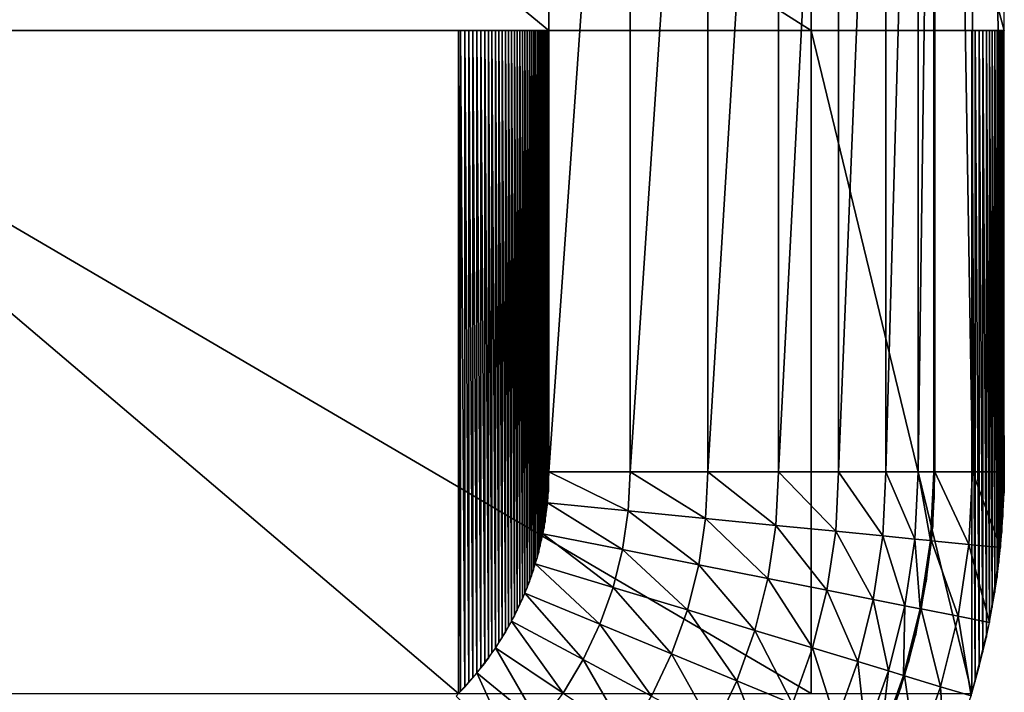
# Model space of a CAD drawing. Extents: x -100 to 100, y -50 to 50.
# Tile 14 of 19: x 75 to 100, y -36 to -18. Entities that reach past the tile are written whole.
import ezdxf

# ---------------------------------------------------------------- set-up
doc = ezdxf.new("R2010")
doc.units = 0

msp = doc.modelspace()

# ---------------------------------------------------------------- linework, layer by layer
at = {"layer": '1', "color": 254}
for points in [[(99.173718, -30, 9.444444), (98.201622, 30, 20.555556), (98.201622, -30, 20.555556)], [(99.173718, -30, 9.444444), (99.173718, 30, 9.444444), (98.201622, 30, 20.555556)], [(100, -30), (99.173718, 30, 9.444444), (99.173718, -30, 9.444444)], [(100, -30), (100, 30), (99.173718, 30, 9.444444)], [(65.679687, 0, 30), (65.679687, -18.567464, 30), (88.212028, -18.567464, 30)], [(65.679687, 0, 30), (88.212028, -18.567464, 30), (88.212028, 0, 30)], [(65.679687, 0), (65.679687, -18.567464), (95.000977, -18.567464)], [(65.679687, 0), (95.000977, -18.567464), (95.000977, 0)], [(88.212028, -30, 30), (90.315527, -30, 29.776262), (90.315527, 0, 29.776262)], [(88.212028, -30, 30), (90.315527, 0, 29.776262), (88.212028, 0, 30)], [(90.315527, -30, 29.776262), (92.324899, -30, 29.115059), (92.324899, 0, 29.115059)], [(90.315527, -30, 29.776262), (92.324899, 0, 29.115059), (90.315527, 0, 29.776262)], [(92.324899, -30, 29.115059), (94.15023, -30, 28.045978), (94.15023, 0, 28.045978)], [(92.324899, -30, 29.115059), (94.15023, 0, 28.045978), (92.324899, 0, 29.115059)], [(94.15023, -30, 28.045978), (95.70984, -30, 26.616858), (95.70984, 0, 26.616858)], [(94.15023, -30, 28.045978), (95.70984, 0, 26.616858), (94.15023, 0, 28.045978)], [(95.000977, 0), (95.000977, -18.567464), (100, -18.567464)], [(95.000977, 0), (100, -18.567464), (100, 0)], [(95.70984, -30, 26.616858), (96.933941, -30, 24.89165), (96.933941, 0, 24.89165)], [(95.70984, -30, 26.616858), (96.933941, 0, 24.89165), (95.70984, 0, 26.616858)], [(96.933941, -30, 24.89165), (97.767756, -30, 22.947552), (97.767756, 0, 22.947552)], [(96.933941, -30, 24.89165), (97.767756, 0, 22.947552), (96.933941, 0, 24.89165)], [(97.767756, -30, 22.947552), (98.173975, -30, 20.871557), (98.173975, 0, 20.871557)], [(97.767756, -30, 22.947552), (98.173975, 0, 20.871557), (97.767756, 0, 22.947552)], [(98.201622, -30, 20.555556), (98.173975, -18, 20.871557), (98.173975, -30, 20.871557)], [(98.201622, -30, 20.555556), (98.201622, -18, 20.555556), (98.173975, -18, 20.871557)], [(65.679687, -18.567464, 30), (65.679687, -35.742369, 30), (85.869965, -35.742369, 30)], [(65.679687, -18.567464, 30), (85.869965, -35.742369, 30), (85.869965, -18.567464, 30)], [(65.679687, -18.567464), (65.679687, -35.742369), (95.000977, -35.742369)], [(65.679687, -18.567464), (95.000977, -35.742369), (95.000977, -18.567464)], [(85.869965, -18.567464, 30), (85.869965, -35.742369, 30), (85.919669, -35.691653, 30)], [(85.869965, -18.567464, 30), (85.919669, -35.691653, 30), (85.919669, -18.567464, 30)], [(85.919669, -18.567464, 30), (85.919669, -35.691653, 30), (86.030275, -35.578656, 30)], [(85.919669, -18.567464, 30), (86.030275, -35.578656, 30), (86.030275, -18.567464, 30)], [(86.030275, -18.567464, 30), (86.030275, -35.574331, 30), (86.138557, -35.459272, 30)], [(86.030275, -18.567464, 30), (86.138557, -35.459272, 30), (86.138557, -18.567464, 30)], [(86.138557, -18.567464, 30), (86.138557, -35.45486, 30), (86.244474, -35.337794, 30)], [(86.138557, -18.567464, 30), (86.244474, -35.337794, 30), (86.244474, -18.567464, 30)], [(86.244474, -18.567464, 30), (86.244474, -35.333286, 30), (86.347983, -35.214267, 30)], [(86.244474, -18.567464, 30), (86.347983, -35.214267, 30), (86.347983, -18.567464, 30)], [(86.347983, -18.567464, 30), (86.347983, -35.209656, 30), (86.449044, -35.088737, 30)], [(86.347983, -18.567464, 30), (86.449044, -35.088737, 30), (86.449044, -18.567464, 30)], [(86.449044, -18.567464, 30), (86.449044, -35.084016, 30), (86.547619, -34.96125, 30)], [(86.449044, -18.567464, 30), (86.547619, -34.96125, 30), (86.547619, -18.567464, 30)], [(86.547619, -18.567464, 30), (86.547619, -34.956415, 30), (86.643671, -34.831862, 30)], [(86.547619, -18.567464, 30), (86.643671, -34.831862, 30), (86.643671, -18.567464, 30)], [(86.643671, -18.567464, 30), (86.643671, -34.826905, 30), (86.737161, -34.700625, 30)], [(86.643671, -18.567464, 30), (86.737161, -34.700625, 30), (86.737161, -18.567464, 30)], [(86.737161, -18.567464, 30), (86.737161, -34.695535, 30), (86.828053, -34.567591, 30)], [(86.737161, -18.567464, 30), (86.828053, -34.567591, 30), (86.828053, -18.567464, 30)], [(86.828053, -18.567464, 30), (86.828053, -34.562356, 30), (86.916311, -34.43281, 30)], [(86.828053, -18.567464, 30), (86.916311, -34.43281, 30), (86.916311, -18.567464, 30)], [(86.916311, -18.567464, 30), (86.916311, -34.42742, 30), (87.001902, -34.296331, 30)], [(86.916311, -18.567464, 30), (87.001902, -34.296331, 30), (87.001902, -18.567464, 30)], [(87.001902, -18.567464, 30), (87.001902, -34.290777, 30), (87.084795, -34.15821, 30)], [(87.001902, -18.567464, 30), (87.084795, -34.15821, 30), (87.084795, -18.567464, 30)], [(87.084795, -18.567464, 30), (87.084795, -34.152479, 30), (87.164958, -34.018503, 30)], [(87.084795, -18.567464, 30), (87.164958, -34.018503, 30), (87.164958, -18.567464, 30)], [(87.164958, -18.567464, 30), (87.164958, -34.012579, 30), (87.242359, -33.877264, 30)], [(87.164958, -18.567464, 30), (87.242359, -33.877264, 30), (87.242359, -18.567464, 30)], [(87.242359, -18.567464, 30), (87.242359, -33.871129, 30), (87.316969, -33.734545, 30)], [(87.242359, -18.567464, 30), (87.316969, -33.734545, 30), (87.316969, -18.567464, 30)], [(87.316969, -18.567464, 30), (87.316969, -33.728181, 30), (87.388759, -33.590401, 30)], [(87.316969, -18.567464, 30), (87.388759, -33.590401, 30), (87.388759, -18.567464, 30)], [(87.388759, -18.567464, 30), (87.388759, -33.583795, 30), (87.457701, -33.444899, 30)], [(87.388759, -18.567464, 30), (87.457701, -33.444899, 30), (87.457701, -18.567464, 30)], [(87.457701, -18.567464, 30), (87.457701, -33.438028, 30), (87.523767, -33.298105, 30)], [(87.457701, -18.567464, 30), (87.523767, -33.298105, 30), (87.523767, -18.567464, 30)], [(87.523767, -18.567464, 30), (87.523767, -33.290941, 30), (87.586931, -33.150081, 30)], [(87.523767, -18.567464, 30), (87.586931, -33.150081, 30), (87.586931, -18.567464, 30)], [(87.586931, -18.567464, 30), (87.586931, -33.142593, 30), (87.647165, -33.000888, 30)], [(87.586931, -18.567464, 30), (87.647165, -33.000888, 30), (87.647165, -18.567464, 30)], [(87.647165, -18.567464, 30), (87.647165, -32.993041, 30), (87.70445, -32.850579, 30)], [(87.647165, -18.567464, 30), (87.70445, -32.850579, 30), (87.70445, -18.567464, 30)], [(87.70445, -18.567464, 30), (87.70445, -32.84234, 30), (87.758765, -32.699216, 30)], [(87.70445, -18.567464, 30), (87.758765, -32.699216, 30), (87.758765, -18.567464, 30)], [(87.758765, -18.567464, 30), (87.758765, -32.690541, 30), (87.810092, -32.546862, 30)], [(87.758765, -18.567464, 30), (87.810092, -32.546862, 30), (87.810092, -18.567464, 30)], [(87.810092, -18.567464, 30), (87.810092, -32.537697, 30), (87.858411, -32.39358, 30)], [(87.810092, -18.567464, 30), (87.858411, -32.39358, 30), (87.858411, -18.567464, 30)], [(87.858411, -18.567464, 30), (87.858411, -32.38386, 30), (87.903702, -32.239433, 30)], [(87.858411, -18.567464, 30), (87.903702, -32.239433, 30), (87.903702, -18.567464, 30)], [(87.903702, -18.567464, 30), (87.903702, -32.229086, 30), (87.945949, -32.084491, 30)], [(87.903702, -18.567464, 30), (87.945949, -32.084491, 30), (87.945949, -18.567464, 30)], [(87.945949, -18.567464, 30), (87.945949, -32.073443, 30), (87.985135, -31.928857, 30)], [(87.945949, -18.567464, 30), (87.985135, -31.928857, 30), (87.985135, -18.567464, 30)], [(87.985135, -18.567464, 30), (87.985135, -31.917002, 30), (88.021241, -31.772634, 30)], [(87.985135, -18.567464, 30), (88.021241, -31.772634, 30), (88.021241, -18.567464, 30)], [(88.021241, -18.567464, 30), (88.021241, -31.759835, 30), (88.054251, -31.61593, 30)], [(88.021241, -18.567464, 30), (88.054251, -31.61593, 30), (88.054251, -18.567464, 30)], [(88.054251, -18.567464, 30), (88.054251, -31.602013, 30), (88.08415, -31.458857, 30)], [(88.054251, -18.567464, 30), (88.08415, -31.458857, 30), (88.08415, -18.567464, 30)], [(88.08415, -18.567464, 30), (88.08415, -31.443603, 30), (88.110929, -31.30152, 30)], [(88.08415, -18.567464, 30), (88.110929, -31.30152, 30), (88.110929, -18.567464, 30)], [(88.110929, -18.567464, 30), (88.110929, -31.284655, 30), (88.13458, -31.144072, 30)], [(88.110929, -18.567464, 30), (88.13458, -31.144072, 30), (88.13458, -18.567464, 30)], [(88.13458, -18.567464, 30), (88.13458, -31.125216, 30), (88.172473, -30.829745, 30)], [(88.13458, -18.567464, 30), (88.172473, -30.829745, 30), (88.172473, -18.567464, 30)], [(88.172473, -18.567464, 30), (88.172473, -30.805045, 30), (88.197774, -30.519226, 30)], [(88.172473, -18.567464, 30), (88.197774, -30.519226, 30), (88.197774, -18.567464, 30)], [(95.000977, -18.567464), (95.000977, -35.742369), (99.157375, -35.742369)], [(95.000977, -18.567464), (99.157375, -35.742369), (99.157375, -18.567464)], [(99.157375, -18.567464), (99.157375, -35.742369), (99.249103, -35.428805)], [(99.157375, -18.567464), (99.249103, -35.428805), (99.249103, -18.567464)], [(99.249103, -18.567464), (99.249103, -35.428805), (99.351978, -35.049823)], [(99.249103, -18.567464), (99.351978, -35.049823), (99.351978, -18.567464)], [(99.351978, -18.567464), (99.351978, -35.049823), (99.447394, -34.668897)], [(99.351978, -18.567464), (99.447394, -34.668897), (99.447394, -18.567464)], [(99.447394, -18.567464), (99.447394, -34.668897), (99.535316, -34.286175)], [(99.447394, -18.567464), (99.535316, -34.286175), (99.535316, -18.567464)], [(99.535316, -18.567464), (99.535316, -34.286175), (99.615706, -33.901806)], [(99.535316, -18.567464), (99.615706, -33.901806), (99.615706, -18.567464)], [(99.615706, -18.567464), (99.615706, -33.901806), (99.688529, -33.515939)], [(99.615706, -18.567464), (99.688529, -33.515939), (99.688529, -18.567464)], [(99.688529, -18.567464), (99.688529, -33.515939), (99.753762, -33.128717)], [(99.688529, -18.567464), (99.753762, -33.128717), (99.753762, -18.567464)], [(99.753762, -18.567464), (99.753762, -33.128717), (99.811382, -32.740282)], [(99.753762, -18.567464), (99.811382, -32.740282), (99.811382, -18.567464)], [(99.811382, -18.567464), (99.811382, -32.740282), (99.861367, -32.350776)], [(99.811382, -18.567464), (99.861367, -32.350776), (99.861367, -18.567464)], [(99.861367, -18.567464), (99.861367, -32.350776), (99.903695, -31.960343)], [(99.861367, -18.567464), (99.903695, -31.960343), (99.903695, -18.567464)], [(99.903695, -18.567464), (99.903695, -31.960343), (99.938345, -31.56913)], [(99.903695, -18.567464), (99.938345, -31.56913), (99.938345, -18.567464)], [(99.938345, -18.567464), (99.938345, -31.56913), (99.965308, -31.17731)], [(99.938345, -18.567464), (99.965308, -31.17731), (99.965308, -18.567464)], [(99.965308, -18.567464), (99.965308, -31.17731), (99.996143, -30.548957)], [(99.965308, -18.567464), (99.996143, -30.548957), (99.996143, -18.567464)], [(90.265845, -31.011202, 29.776262), (88.212028, -30, 30), (88.172473, -30.805045, 30)], [(90.265845, -31.011202, 29.776262), (90.315527, -30, 29.776262), (88.212028, -30, 30)], [(92.265544, -31.208133, 29.115059), (90.315527, -30, 29.776262), (90.265845, -31.011202, 29.776262)], [(92.265544, -31.208133, 29.115059), (92.324899, -30, 29.115059), (90.315527, -30, 29.776262)], [(94.082087, -31.387027, 28.045978), (92.324899, -30, 29.115059), (92.265544, -31.208133, 29.115059)], [(94.082087, -31.387027, 28.045978), (94.15023, -30, 28.045978), (92.324899, -30, 29.115059)], [(95.634189, -31.539879, 26.616858), (94.15023, -30, 28.045978), (94.082087, -31.387027, 28.045978)], [(95.634189, -31.539879, 26.616858), (95.70984, -30, 26.616858), (94.15023, -30, 28.045978)], [(96.852396, -31.659849, 24.89165), (95.70984, -30, 26.616858), (95.634189, -31.539879, 26.616858)], [(96.852396, -31.659849, 24.89165), (96.933941, -30, 24.89165), (95.70984, -30, 26.616858)], [(97.682197, -31.741568, 22.947552), (96.933941, -30, 24.89165), (96.852396, -31.659849, 24.89165)], [(97.682197, -31.741568, 22.947552), (97.767756, -30, 22.947552), (96.933941, -30, 24.89165)], [(98.086461, -31.78138, 20.871557), (97.767756, -30, 22.947552), (97.682197, -31.741568, 22.947552)], [(98.086461, -31.78138, 20.871557), (98.173975, -30, 20.871557), (97.767756, -30, 22.947552)], [(99.081391, -31.879362, 9.444444), (98.201622, -30, 20.555556), (98.113974, -31.78409, 20.555556)], [(98.187584, -30.714481, 20.555556), (98.173975, -30, 20.871557), (98.159959, -30.713396, 20.871557)], [(98.187584, -30.714481, 20.555556), (98.201622, -30, 20.555556), (98.173975, -30, 20.871557)], [(99.081391, -31.879362, 9.444444), (99.173718, -30, 9.444444), (98.201622, -30, 20.555556)], [(99.903695, -31.960343), (99.173718, -30, 9.444444), (99.081391, -31.879362, 9.444444)], [(99.903695, -31.960343), (100, -30), (99.173718, -30, 9.444444)], [(90.117329, -32.012399, 29.776262), (88.172473, -30.805045, 30), (88.054251, -31.602013, 30)], [(90.117329, -32.012399, 29.776262), (90.265845, -31.011202, 29.776262), (88.172473, -30.805045, 30)], [(98.145509, -31.428054, 20.555556), (98.159959, -30.713396, 20.871557), (98.117947, -31.425885, 20.871557)], [(98.145509, -31.428054, 20.555556), (98.187584, -30.714481, 20.555556), (98.159959, -30.713396, 20.871557)], [(92.088089, -32.404421, 29.115059), (90.265845, -31.011202, 29.776262), (90.117329, -32.012399, 29.776262)], [(92.088089, -32.404421, 29.115059), (92.265544, -31.208133, 29.115059), (90.265845, -31.011202, 29.776262)], [(93.878345, -32.760537, 28.045978), (92.265544, -31.208133, 29.115059), (92.088089, -32.404421, 29.115059)], [(93.878345, -32.760537, 28.045978), (94.082087, -31.387027, 28.045978), (92.265544, -31.208133, 29.115059)], [(89.871336, -32.994467, 29.776262), (88.054251, -31.602013, 30), (87.858411, -32.38386, 30)], [(89.871336, -32.994467, 29.776262), (90.117329, -32.012399, 29.776262), (88.054251, -31.602013, 30)], [(95.407985, -33.064812, 26.616858), (94.082087, -31.387027, 28.045978), (93.878345, -32.760537, 28.045978)], [(95.407985, -33.064812, 26.616858), (95.634189, -31.539879, 26.616858), (94.082087, -31.387027, 28.045978)], [(96.608564, -33.30363, 24.89165), (95.634189, -31.539879, 26.616858), (95.407985, -33.064812, 26.616858)], [(96.608564, -33.30363, 24.89165), (96.852396, -31.659849, 24.89165), (95.634189, -31.539879, 26.616858)], [(98.113974, -31.78409, 20.555556), (98.117947, -31.425885, 20.871557), (98.086461, -31.78138, 20.871557)], [(98.113974, -31.78409, 20.555556), (98.145509, -31.428054, 20.555556), (98.117947, -31.425885, 20.871557)], [(97.426356, -33.466305, 22.947552), (96.852396, -31.659849, 24.89165), (96.608564, -33.30363, 24.89165)], [(97.426356, -33.466305, 22.947552), (97.682197, -31.741568, 22.947552), (96.852396, -31.659849, 24.89165)], [(97.824769, -33.545557, 20.871557), (97.682197, -31.741568, 22.947552), (97.426356, -33.466305, 22.947552)], [(97.824769, -33.545557, 20.871557), (98.086461, -31.78138, 20.871557), (97.682197, -31.741568, 22.947552)], [(98.805301, -33.740602, 9.444444), (98.113974, -31.78409, 20.555556), (97.851885, -33.55095, 20.555556)], [(98.075454, -32.139412, 20.555556), (98.086461, -31.78138, 20.871557), (98.047999, -32.136163, 20.871557)], [(98.075454, -32.139412, 20.555556), (98.113974, -31.78409, 20.555556), (98.086461, -31.78138, 20.871557)], [(98.805301, -33.740602, 9.444444), (99.081391, -31.879362, 9.444444), (98.113974, -31.78409, 20.555556)], [(91.794187, -33.577751, 29.115059), (90.117329, -32.012399, 29.776262), (89.871336, -32.994467, 29.776262)], [(91.794187, -33.577751, 29.115059), (92.088089, -32.404421, 29.115059), (90.117329, -32.012399, 29.776262)], [(99.615706, -33.901806), (99.081391, -31.879362, 9.444444), (98.805301, -33.740602, 9.444444)], [(99.615706, -33.901806), (99.903695, -31.960343), (99.081391, -31.879362, 9.444444)], [(97.977526, -32.847387, 20.555556), (98.047999, -32.136163, 20.871557), (97.95022, -32.843062, 20.871557)], [(97.977526, -32.847387, 20.555556), (98.075454, -32.139412, 20.555556), (98.047999, -32.136163, 20.871557)], [(89.530309, -33.94757, 29.776262), (87.858411, -32.38386, 30), (87.586931, -33.142593, 30)], [(89.530309, -33.94757, 29.776262), (89.871336, -32.994467, 29.776262), (87.858411, -32.38386, 30)], [(93.540921, -34.107611, 28.045978), (92.088089, -32.404421, 29.115059), (91.794187, -33.577751, 29.115059)], [(93.540921, -34.107611, 28.045978), (93.878345, -32.760537, 28.045978), (92.088089, -32.404421, 29.115059)], [(95.033376, -34.560337, 26.616858), (93.878345, -32.760537, 28.045978), (93.540921, -34.107611, 28.045978)], [(95.033376, -34.560337, 26.616858), (95.407985, -33.064812, 26.616858), (93.878345, -32.760537, 28.045978)], [(97.851885, -33.55095, 20.555556), (97.95022, -32.843062, 20.871557), (97.824769, -33.545557, 20.871557)], [(97.851885, -33.55095, 20.555556), (97.977526, -32.847387, 20.555556), (97.95022, -32.843062, 20.871557)], [(91.386726, -34.716526, 29.115059), (89.871336, -32.994467, 29.776262), (89.530309, -33.94757, 29.776262)], [(91.386726, -34.716526, 29.115059), (91.794187, -33.577751, 29.115059), (89.871336, -32.994467, 29.776262)], [(96.204769, -34.915671, 24.89165), (95.407985, -33.064812, 26.616858), (95.033376, -34.560337, 26.616858)], [(96.204769, -34.915671, 24.89165), (96.608564, -33.30363, 24.89165), (95.407985, -33.064812, 26.616858)], [(89.09748, -34.86271, 29.776262), (87.586931, -33.142593, 30), (87.242359, -33.871129, 30)], [(89.09748, -34.86271, 29.776262), (89.530309, -33.94757, 29.776262), (87.586931, -33.142593, 30)], [(97.002681, -35.157713, 22.947552), (96.608564, -33.30363, 24.89165), (96.204769, -34.915671, 24.89165)], [(97.002681, -35.157713, 22.947552), (97.426356, -33.466305, 22.947552), (96.608564, -33.30363, 24.89165)], [(93.073111, -35.415052, 28.045978), (91.794187, -33.577751, 29.115059), (91.386726, -34.716526, 29.115059)], [(93.073111, -35.415052, 28.045978), (93.540921, -34.107611, 28.045978), (91.794187, -33.577751, 29.115059)], [(97.391409, -35.27563, 20.871557), (97.426356, -33.466305, 22.947552), (97.002681, -35.157713, 22.947552)], [(97.391409, -35.27563, 20.871557), (97.824769, -33.545557, 20.871557), (97.426356, -33.466305, 22.947552)], [(98.348104, -35.565838, 9.444444), (97.851885, -33.55095, 20.555556), (97.417865, -35.283656, 20.555556)], [(97.698707, -34.249067, 20.555556), (97.824769, -33.545557, 20.871557), (97.671824, -34.242613, 20.871557)], [(97.698707, -34.249067, 20.555556), (97.851885, -33.55095, 20.555556), (97.824769, -33.545557, 20.871557)], [(98.348104, -35.565838, 9.444444), (98.805301, -33.740602, 9.444444), (97.851885, -33.55095, 20.555556)], [(88.577048, -35.730998, 29.776262), (87.242359, -33.871129, 30), (86.828053, -34.562356, 30)], [(88.577048, -35.730998, 29.776262), (89.09748, -34.86271, 29.776262), (87.242359, -33.871129, 30)], [(99.138807, -35.805694), (98.805301, -33.740602, 9.444444), (98.348104, -35.565838, 9.444444)], [(99.138807, -35.805694), (99.615706, -33.901806), (98.805301, -33.740602, 9.444444)], [(90.869589, -35.809921, 29.115059), (89.530309, -33.94757, 29.776262), (89.09748, -34.86271, 29.776262)], [(90.869589, -35.809921, 29.115059), (91.386726, -34.716526, 29.115059), (89.530309, -33.94757, 29.776262)], [(94.514002, -36.011891, 26.616858), (93.540921, -34.107611, 28.045978), (93.073111, -35.415052, 28.045978)], [(94.514002, -36.011891, 26.616858), (95.033376, -34.560337, 26.616858), (93.540921, -34.107611, 28.045978)], [(97.518244, -34.940653, 20.555556), (97.671824, -34.242613, 20.871557), (97.491635, -34.933149, 20.871557)], [(97.518244, -34.940653, 20.555556), (97.698707, -34.249067, 20.555556), (97.671824, -34.242613, 20.871557)], [(87.97401, -36.544102, 29.776262), (86.828053, -34.562356, 30), (86.347983, -35.209656, 30)], [(87.97401, -36.544102, 29.776262), (88.577048, -35.730998, 29.776262), (86.828053, -34.562356, 30)], [(95.644923, -36.480336, 24.89165), (95.033376, -34.560337, 26.616858), (94.514002, -36.011891, 26.616858)], [(95.644923, -36.480336, 24.89165), (96.204769, -34.915671, 24.89165), (95.033376, -34.560337, 26.616858)], [(90.24778, -36.847346, 29.115059), (89.09748, -34.86271, 29.776262), (88.577048, -35.730998, 29.776262)], [(90.24778, -36.847346, 29.115059), (90.869589, -35.809921, 29.115059), (89.09748, -34.86271, 29.776262)], [(92.479388, -36.670375, 28.045978), (91.386726, -34.716526, 29.115059), (90.869589, -35.809921, 29.115059)], [(92.479388, -36.670375, 28.045978), (93.073111, -35.415052, 28.045978), (91.386726, -34.716526, 29.115059)], [(96.415267, -36.799424, 22.947552), (96.204769, -34.915671, 24.89165), (95.644923, -36.480336, 24.89165)], [(96.415267, -36.799424, 22.947552), (97.002681, -35.157713, 22.947552), (96.204769, -34.915671, 24.89165)], [(96.790564, -36.954878, 20.871557), (97.002681, -35.157713, 22.947552), (96.415267, -36.799424, 22.947552)], [(96.790564, -36.954878, 20.871557), (97.391409, -35.27563, 20.871557), (97.002681, -35.157713, 22.947552)], [(97.417865, -35.283656, 20.555556), (97.491635, -34.933149, 20.871557), (97.391409, -35.27563, 20.871557)], [(97.417865, -35.283656, 20.555556), (97.518244, -34.940653, 20.555556), (97.491635, -34.933149, 20.871557)], [(87.294179, -37.294179, 29.776262), (86.347983, -35.209656, 30), (85.806781, -35.806781, 30)], [(87.294179, -37.294179, 29.776262), (87.97401, -36.544102, 29.776262), (86.347983, -35.209656, 30)], [(93.854841, -37.405569, 26.616858), (93.073111, -35.415052, 28.045978), (92.479388, -36.670375, 28.045978)], [(93.854841, -37.405569, 26.616858), (94.514002, -36.011891, 26.616858), (93.073111, -35.415052, 28.045978)], [(97.714206, -37.337464, 9.444444), (97.417865, -35.283656, 20.555556), (96.816106, -36.965458, 20.555556)], [(97.310768, -35.624617, 20.555556), (97.391409, -35.27563, 20.871557), (97.284475, -35.616073, 20.871557)], [(97.310768, -35.624617, 20.555556), (97.417865, -35.283656, 20.555556), (97.391409, -35.27563, 20.871557)], [(97.714206, -37.337464, 9.444444), (98.348104, -35.565838, 9.444444), (97.417865, -35.283656, 20.555556)], [(97.0766, -36.299895, 20.555556), (97.284475, -35.616073, 20.871557), (97.050662, -36.290326, 20.871557)], [(97.0766, -36.299895, 20.555556), (97.310768, -35.624617, 20.555556), (97.284475, -35.616073, 20.871557)], [(98.477591, -37.653669), (98.348104, -35.565838, 9.444444), (97.714206, -37.337464, 9.444444)], [(98.477591, -37.653669), (99.138807, -35.805694), (98.348104, -35.565838, 9.444444)]]:
    msp.add_3dface(points, dxfattribs=at)

doc.saveas('drawing.dxf')
